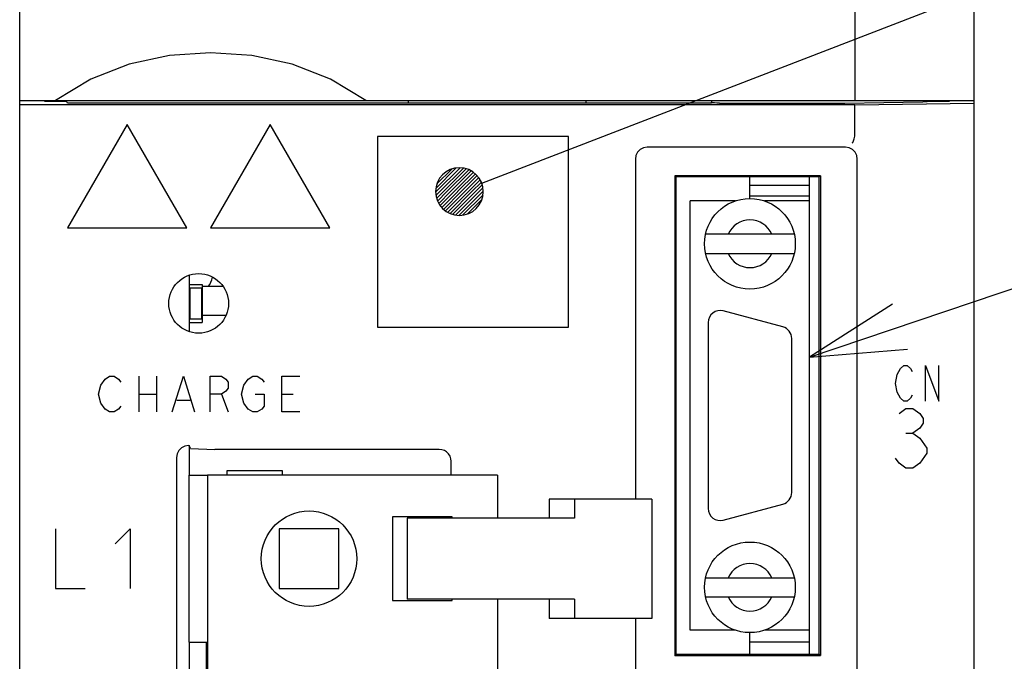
# Model space of a CAD drawing. Header units: millimetres. Extents: x 60 to 816, y 67 to 540.
# Tile 25 of 45: x 420 to 461, y 385 to 412. Entities that reach past the tile are written whole.
import ezdxf

# ---------------------------------------------------------------- set-up
doc = ezdxf.new("R2010")
doc.units = ezdxf.units.MM
doc.header["$LTSCALE"] = 0.327195
for name, color, linetype in [('ALL_AXIS', 7, 'Continuous'), ('ALL_CURVE', 7, 'Continuous'), ('ALL_FEATURES', 7, 'Continuous'), ('ALL_NOTE', 7, 'Continuous')]:
    doc.layers.add(name, color=color, linetype=linetype)

# ---------------------------------------------------------------- blocks, each defined once
blk = doc.blocks.new('*X22')
at = {"color": 2, "linetype": 'Continuous', "lineweight": 25}
for p, q in [((0, 0.971), (0.029, 1)), ((0.013, 0.834), (0.179, 1)), ((0.042, 0.713), (0.328, 1)), ((0.081, 0.603), (0.478, 1)), ((0.131, 0.504), (0.628, 1)), ((0.19, 0.413), (0.777, 1)), ((0.257, 0.33), (0.927, 1)), ((0.332, 0.255), (1.077, 1)), ((0.415, 0.188), (1.226, 1)), ((0.506, 0.13), (1.376, 1)), ((0.606, 0.08), (1.526, 1)), ((0.716, 0.041), (1.675, 1)), ((0.838, 0.013), (1.825, 1)), ((0.975, 0), (1.975, 1)), ((1.133, 0.009), (1.991, 0.866)), ((1.33, 0.056), (1.943, 0.669))]:
    blk.add_line(p, q, dxfattribs=at)
blk = doc.blocks.new('*X23')
at = {"color": 2, "linetype": 'Continuous', "lineweight": 25}
for p, q in [((0, 0.129), (0.863, 0.992)), ((0.021, 0), (1.021, 1)), ((0.046, 0.324), (0.668, 0.946)), ((0.171, 0), (1.157, 0.986)), ((0.32, 0), (1.278, 0.958)), ((0.47, 0), (1.388, 0.918)), ((0.62, 0), (1.488, 0.868)), ((0.769, 0), (1.579, 0.809)), ((0.919, 0), (1.662, 0.743)), ((1.069, 0), (1.736, 0.668)), ((1.218, 0), (1.803, 0.585)), ((1.368, 0), (1.861, 0.493)), ((1.518, 0), (1.911, 0.393)), ((1.667, 0), (1.951, 0.283)), ((1.817, 0), (1.979, 0.162)), ((1.967, 0), (1.991, 0.025))]:
    blk.add_line(p, q, dxfattribs=at)

msp = doc.modelspace()

# ---------------------------------------------------------------- linework, layer by layer
at = {"color": 7, "linetype": 'Continuous', "lineweight": 25}
for p, q in [((450.6, 405.449), (450.6, 405.8)), ((453.1, 405.449), (450.6, 405.449)), ((450.6, 404.9), (450.6, 405)), ((453.1, 405), (450.6, 405)), ((428.517, 401.21), (427.65, 401.21)), ((427.65, 400.01), (428.638, 400.01)), ((450.6, 385.8), (450.6, 386.7)), ((453.1, 386.3), (450.6, 386.3))]:
    msp.add_line(p, q, dxfattribs=at)
at = {"color": 3, "linetype": 'Continuous', "lineweight": 25}
msp.add_arc((427.1, 401.8), 1, 323.5213, 348.5917, dxfattribs=at)
at = {"layer": 'ALL_AXIS', "color": 7, "linetype": 'Continuous', "lineweight": 25}
for p, q in [((453.1, 385.8), (453.1, 405.8)), ((449.992, 404.8), (448.1, 404.8)), ((453.1, 404.8), (451.208, 404.8)), ((427.1, 401.676), (427.1, 399.324)), ((427.125, 401.15), (427.125, 399.85)), ((427.125, 401.15), (427.625, 401.15)), ((427.625, 401.15), (427.625, 399.85)), ((427.125, 399.85), (427.625, 399.85)), ((451.979, 399.513), (449.479, 400.183)), ((448.85, 399.7), (448.85, 391.9)), ((452.35, 392.57), (452.35, 399.03)), ((427.1, 394.545), (427.1, 393.3)), ((427.875, 393.3), (427.875, 311.3)), ((440.025, 393.3), (427.875, 393.3)), ((440.025, 393.3), (440.025, 391.5)), ((449.479, 391.417), (451.979, 392.087)), ((435.625, 391.55), (435.625, 388.05)), ((438.125, 391.55), (435.625, 391.55)), ((436.243, 391.5), (436.243, 388.1)), ((442.98, 391.5), (436.243, 391.5)), ((438.125, 391.5), (438.125, 391.55)), ((430.875, 391.05), (430.875, 388.55)), ((433.375, 391.05), (430.875, 391.05)), ((433.375, 388.55), (433.375, 391.05)), ((430.875, 388.55), (433.375, 388.55)), ((435.625, 388.05), (438.125, 388.05)), ((442.98, 388.1), (436.243, 388.1)), ((438.125, 388.05), (438.125, 388.1)), ((440.025, 388.1), (440.025, 311.3)), ((449.992, 386.8), (448.1, 386.8)), ((453.1, 386.8), (451.208, 386.8)), ((427.1, 386.3), (427.1, 368))]:
    msp.add_line(p, q, dxfattribs=at)
msp.add_circle((432.125, 389.8), 2, dxfattribs=at)
for centre, start, end in [((449.35, 399.7), 75, 180), ((451.85, 399.03), 0, 75), ((451.85, 392.57), 285, 0), ((449.35, 391.9), 180, 285)]:
    msp.add_arc(centre, 0.5, start, end, dxfattribs=at)
at = {"layer": 'ALL_CURVE', "color": 4, "linetype": 'Continuous', "lineweight": 25}
for p, q in [((424.5, 408), (422, 403.67)), ((427, 403.67), (424.5, 408)), ((430.5, 408), (428, 403.67)), ((433, 403.67), (430.5, 408)), ((422, 403.67), (427, 403.67)), ((428, 403.67), (433, 403.67)), ((456.775, 397.525), (456.914, 397.775)), ((456.914, 397.775), (457.053, 397.9)), ((457.053, 397.9), (457.193, 397.9)), ((457.193, 397.9), (457.332, 397.775)), ((457.332, 397.775), (457.402, 397.65)), ((457.959, 396.4), (457.959, 397.9)), ((457.959, 397.9), (458.516, 396.4)), ((458.516, 396.4), (458.516, 397.9)), ((423.581, 397.325), (423.769, 397.45)), ((423.769, 397.45), (423.956, 397.45)), ((423.956, 397.45), (424.144, 397.325)), ((424.988, 397.45), (424.988, 395.95)), ((425.738, 397.45), (425.738, 395.95)), ((426.394, 395.95), (426.863, 397.45)), ((426.863, 397.45), (427.331, 395.95)), ((427.988, 395.95), (427.988, 397.45)), ((427.988, 397.45), (428.456, 397.45)), ((428.456, 397.45), (428.644, 397.325)), ((429.581, 397.325), (429.769, 397.45)), ((429.769, 397.45), (429.956, 397.45)), ((429.956, 397.45), (430.144, 397.325)), ((430.988, 395.95), (430.988, 397.45)), ((430.988, 397.45), (431.738, 397.45)), ((456.705, 397.15), (456.775, 397.525)), ((423.3, 396.7), (423.394, 397.075)), ((423.394, 397.075), (423.581, 397.325)), ((424.144, 397.325), (424.238, 397.2)), ((428.644, 397.325), (428.738, 397.2)), ((428.738, 396.95), (428.644, 396.825)), ((428.738, 397.2), (428.738, 396.95)), ((429.3, 396.7), (429.394, 397.075)), ((429.394, 397.075), (429.581, 397.325)), ((430.144, 397.325), (430.238, 397.2)), ((456.775, 396.775), (456.705, 397.15)), ((423.394, 396.325), (423.3, 396.7)), ((424.988, 396.7), (425.738, 396.7)), ((428.456, 396.7), (427.988, 396.7)), ((428.644, 396.825), (428.456, 396.7)), ((428.456, 396.7), (428.738, 395.95)), ((429.394, 396.325), (429.3, 396.7)), ((429.863, 396.7), (430.238, 396.7)), ((430.238, 396.7), (430.238, 396.2)), ((430.988, 396.7), (431.456, 396.7)), ((456.914, 396.525), (456.775, 396.775)), ((457.053, 396.4), (456.914, 396.525)), ((457.332, 396.525), (457.193, 396.4)), ((457.402, 396.65), (457.332, 396.525)), ((423.581, 396.075), (423.394, 396.325)), ((424.238, 396.2), (424.144, 396.075)), ((426.581, 396.45), (427.144, 396.45)), ((429.581, 396.075), (429.394, 396.325)), ((430.238, 396.2), (430.144, 396.075)), ((456.85, 395.892), (457.14, 396.1)), ((457.193, 396.4), (457.053, 396.4)), ((457.14, 396.1), (457.431, 396.1)), ((457.431, 396.1), (457.721, 395.892)), ((423.769, 395.95), (423.581, 396.075)), ((423.956, 395.95), (423.769, 395.95)), ((424.144, 396.075), (423.956, 395.95)), ((429.769, 395.95), (429.581, 396.075)), ((429.956, 395.95), (429.769, 395.95)), ((430.144, 396.075), (429.956, 395.95)), ((431.738, 395.95), (430.988, 395.95)), ((457.721, 395.892), (457.866, 395.683)), ((457.866, 395.475), (457.721, 395.267)), ((457.866, 395.683), (457.866, 395.475)), ((457.14, 395.058), (457.431, 395.058)), ((457.721, 395.267), (457.431, 395.058)), ((457.431, 395.058), (457.721, 394.85)), ((457.721, 394.85), (458.011, 394.433)), ((458.011, 394.225), (457.721, 393.808)), ((458.011, 394.433), (458.011, 394.225)), ((456.85, 393.808), (456.705, 394.017)), ((457.14, 393.6), (456.85, 393.808)), ((457.721, 393.808), (457.431, 393.6)), ((457.431, 393.6), (457.14, 393.6)), ((421.5, 391.05), (421.5, 388.55)), ((424, 390.425), (424.625, 391.05)), ((424.625, 391.05), (424.625, 388.55)), ((421.5, 388.55), (422.75, 388.55))]:
    msp.add_line(p, q, dxfattribs=at)
at = {"layer": 'ALL_FEATURES', "color": 7, "linetype": 'Continuous', "lineweight": 25}
for p, q in [((420, 273.009), (420, 439)), ((455, 439), (455, 409)), ((460, 281), (460, 439)), ((420, 409), (460, 409)), ((421.039, 409), (421.042, 408.979)), ((421.042, 409), (421.042, 408.979)), ((421.042, 408.979), (421.965, 408.985)), ((422, 408.888), (421.97, 408.948)), ((448.977, 408.888), (422, 408.888)), ((436.274, 409), (436.276, 408.888)), ((443.726, 409), (443.724, 408.888)), ((448.977, 408.888), (449, 408.934)), ((449, 408.934), (449, 409)), ((449.025, 408.909), (449, 408.934)), ((449.325, 408.899), (454.537, 408.899)), ((455, 408.818), (460, 408.888)), ((458.035, 408.985), (458.958, 408.979)), ((458.958, 408.979), (458.961, 409)), ((458.958, 408.979), (458.958, 409)), ((455, 408.818), (420, 408.818)), ((455, 407.533), (455, 408.818)), ((435, 407.5), (435, 399.5)), ((443, 407.5), (435, 407.5)), ((443, 399.5), (443, 407.5)), ((454.6, 407.05), (446.3, 407.05)), ((445.8, 406.55), (445.8, 392.3)), ((455.1, 374.5), (455.1, 406.55)), ((447.448, 405.852), (447.448, 385.748)), ((447.448, 405.852), (447.5, 405.8)), ((453.552, 405.852), (447.448, 405.852)), ((447.5, 405.8), (447.5, 385.8)), ((453.5, 405.8), (447.5, 405.8)), ((453.552, 405.852), (453.5, 405.8)), ((453.5, 385.8), (453.5, 405.8)), ((453.552, 405.852), (453.552, 385.748)), ((450.6, 405), (450.6, 405.449)), ((448.1, 386.8), (448.1, 404.8)), ((453.1, 386.8), (453.1, 404.8)), ((452.457, 403.4), (448.743, 403.4)), ((448.743, 402.6), (452.457, 402.6)), ((427.1, 401.3), (427.65, 401.3)), ((427.65, 401.3), (427.65, 399.7)), ((427.1, 399.7), (427.65, 399.7)), ((435, 399.5), (443, 399.5)), ((427.07, 394.545), (427.1, 394.545)), ((427.161, 394.418), (427.1, 394.545)), ((426.57, 394.046), (426.57, 366.65)), ((427.161, 394.418), (428.179, 394.382)), ((437.582, 394.382), (428.179, 394.382)), ((438.082, 393.3), (438.082, 393.882)), ((427.1, 386.3), (427.1, 393.3)), ((427.1, 393.3), (427.875, 393.3)), ((428.7, 393.3), (428.7, 393.5)), ((428.7, 393.5), (431, 393.5)), ((431, 393.5), (431, 393.3)), ((442.184, 392.3), (442.184, 391.5)), ((446.49, 392.3), (442.184, 392.3)), ((443.254, 392.3), (443.254, 391.5)), ((446.49, 392.3), (446.49, 387.3)), ((443.254, 391.5), (442.98, 391.5)), ((448.743, 389), (452.457, 389)), ((442.184, 388.1), (442.184, 387.3)), ((443.254, 388.1), (442.98, 388.1)), ((443.254, 388.1), (443.254, 387.3)), ((448.743, 388.2), (452.457, 388.2)), ((446.49, 387.3), (442.184, 387.3)), ((445.8, 387.3), (445.8, 374.5)), ((427.1, 386.3), (427.875, 386.3)), ((427.824, 382.95), (427.824, 386.3)), ((447.448, 385.748), (447.5, 385.8)), ((447.5, 385.8), (453.5, 385.8)), ((453.552, 385.748), (453.5, 385.8)), ((447.448, 385.748), (453.552, 385.748))]:
    msp.add_line(p, q, dxfattribs=at)
for points in [[(434.5, 409), (433.019, 409.899), (431.411, 410.527), (429.724, 410.887), (428.002, 411), (426.279, 410.887), (424.591, 410.527), (422.981, 409.899), (421.5, 409)], [(421.965, 408.985), (421.968, 408.96), (421.97, 408.948)], [(449.325, 408.899), (449.212, 408.899), (449.116, 408.902), (449.051, 408.905), (449.025, 408.909)], [(454.537, 408.899), (454.575, 408.899), (457.844, 408.945)], [(457.975, 408.948), (457.917, 408.946), (457.844, 408.945)], [(458.033, 408.964), (458.017, 408.953), (457.975, 408.948)], [(458.033, 408.964), (458.034, 408.973), (458.035, 408.985)], [(454.885, 407.229), (454.91, 407.251), (454.94, 407.31), (454.971, 407.401), (454.998, 407.511)], [(454.998, 407.511), (454.999, 407.518), (455, 407.525), (455, 407.533)], [(446.3, 407.05), (446.145, 407.026), (446.006, 406.955), (445.895, 406.844), (445.824, 406.705), (445.8, 406.55)], [(455.1, 406.55), (455.076, 406.705), (455.005, 406.844), (454.894, 406.955), (454.755, 407.026), (454.6, 407.05)], [(427.07, 394.545), (426.915, 394.521), (426.776, 394.45), (426.665, 394.34), (426.594, 394.2), (426.57, 394.046)], [(438.082, 393.882), (438.07, 393.992), (438.033, 394.099), (437.973, 394.195), (437.892, 394.274), (437.796, 394.334), (437.691, 394.37), (437.582, 394.382)]]:
    msp.add_lwpolyline(points, dxfattribs=at)
for centre, radius in [((450.6, 403), 1.9), ((427.5, 400.5), 1.25), ((450.6, 388.6), 1.9)]:
    msp.add_circle(centre, radius, dxfattribs=at)
for centre, start, end in [((450.6, 403), 23.5782, 156.4218), ((450.6, 403), 203.5782, 336.4218), ((450.6, 388.6), 23.5782, 156.4218), ((450.6, 388.6), 203.5782, 336.4218)]:
    msp.add_arc(centre, 1, start, end, dxfattribs=at)
at = {"layer": 'ALL_NOTE', "color": 2, "linetype": 'Continuous', "lineweight": 25}
for p, q in [((439.359, 405.548), (474.5, 419.103)), ((453.1, 398.243), (474.5, 405.483))]:
    msp.add_line(p, q, dxfattribs=at)
msp.add_lwpolyline([(456.569, 400.472), (453.1, 398.243), (457.21, 398.578)], dxfattribs=at)
for start, end in [(0, 180), (180, 0)]:
    msp.add_arc((438.426, 405.188), 1, start, end, dxfattribs=at)

# ---------------------------------------------------------------- block references
for name, p in [('*X23', (437.434, 405.188)), ('*X22', (437.427, 404.188))]:
    msp.add_blockref(name, p, dxfattribs=at)

doc.saveas('drawing.dxf')
